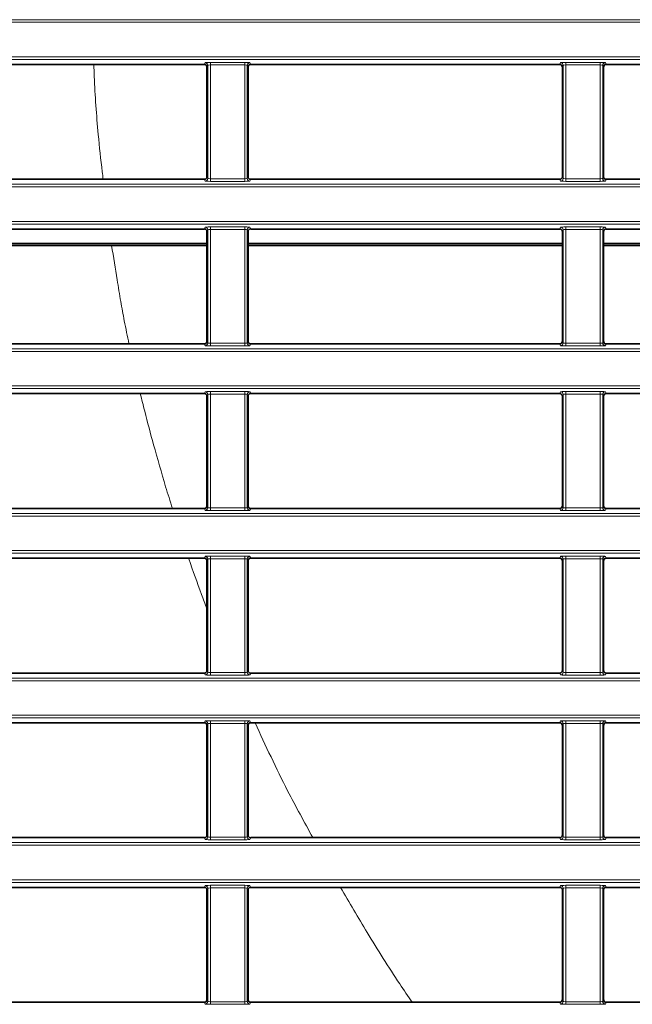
# Model space of a CAD drawing. Header units: millimetres. Extents: x 0 to 1118, y 0 to 864.
# Tile 31 of 91: x 368 to 384, y 229 to 253. Entities that reach past the tile are written whole.
import ezdxf

# ---------------------------------------------------------------- set-up
doc = ezdxf.new("R2010")
doc.units = ezdxf.units.MM

msp = doc.modelspace()

# ---------------------------------------------------------------- linework, layer by layer
at = {"color": 7, "linetype": 'Continuous', "lineweight": 18}
for p, q in [((208.395, 253.429), (395.076, 253.429)), ((395.076, 253.363), (208.395, 253.363)), ((208.395, 252.49), (395.076, 252.49)), ((395.076, 252.424), (208.395, 252.424)), ((373.149, 252.297), (373.168, 252.344)), ((373.234, 252.277), (373.216, 252.23)), ((373.234, 249.409), (373.234, 252.277)), ((373.301, 252.349), (374.17, 252.349)), ((373.301, 252.349), (373.301, 252.283)), ((374.17, 252.283), (373.301, 252.283)), ((373.301, 252.283), (373.301, 249.404)), ((374.17, 252.349), (374.17, 252.283)), ((374.17, 249.404), (374.17, 252.283)), ((374.237, 252.277), (374.237, 249.409)), ((374.255, 252.23), (374.237, 252.277)), ((374.303, 252.344), (374.322, 252.297)), ((382.149, 252.297), (382.168, 252.344)), ((382.234, 252.277), (382.216, 252.23)), ((382.234, 249.409), (382.234, 252.277)), ((382.301, 252.349), (383.17, 252.349)), ((382.301, 252.349), (382.301, 252.283)), ((383.17, 252.283), (382.301, 252.283)), ((382.301, 252.283), (382.301, 249.404)), ((383.17, 252.349), (383.17, 252.283)), ((383.17, 249.404), (383.17, 252.283)), ((383.237, 252.277), (383.237, 249.409)), ((383.255, 252.23), (383.237, 252.277)), ((383.303, 252.344), (383.322, 252.297)), ((208.395, 249.263), (395.076, 249.263)), ((373.168, 249.343), (373.149, 249.389)), ((373.216, 249.456), (373.234, 249.409)), ((373.301, 249.404), (374.17, 249.404)), ((373.301, 249.404), (373.301, 249.337)), ((374.17, 249.337), (373.301, 249.337)), ((374.17, 249.404), (374.17, 249.337)), ((374.237, 249.409), (374.255, 249.456)), ((374.322, 249.389), (374.303, 249.343)), ((382.168, 249.343), (382.149, 249.389)), ((382.216, 249.456), (382.234, 249.409)), ((382.301, 249.404), (382.301, 249.337)), ((382.301, 249.404), (383.17, 249.404)), ((383.17, 249.337), (382.301, 249.337)), ((383.17, 249.404), (383.17, 249.337)), ((383.237, 249.409), (383.255, 249.456)), ((383.322, 249.389), (383.303, 249.343)), ((395.076, 249.196), (208.395, 249.196)), ((208.395, 248.324), (395.076, 248.324)), ((395.076, 248.257), (208.395, 248.257)), ((373.149, 248.13), (373.168, 248.177)), ((373.234, 248.11), (373.216, 248.064)), ((373.234, 245.243), (373.234, 248.11)), ((373.301, 248.183), (374.17, 248.183)), ((373.301, 248.183), (373.301, 248.116)), ((374.17, 248.116), (373.301, 248.116)), ((373.301, 248.116), (373.301, 245.237)), ((374.17, 248.183), (374.17, 248.116)), ((374.17, 245.237), (374.17, 248.116)), ((374.237, 248.11), (374.237, 245.243)), ((374.255, 248.064), (374.237, 248.11)), ((374.303, 248.177), (374.322, 248.13)), ((382.149, 248.13), (382.168, 248.177)), ((382.234, 248.11), (382.216, 248.064)), ((382.234, 245.243), (382.234, 248.11)), ((382.301, 248.183), (383.17, 248.183)), ((382.301, 248.183), (382.301, 248.116)), ((383.17, 248.116), (382.301, 248.116)), ((382.301, 248.116), (382.301, 245.237)), ((383.17, 248.183), (383.17, 248.116)), ((383.17, 245.237), (383.17, 248.116)), ((383.237, 248.11), (383.237, 245.243)), ((383.255, 248.064), (383.237, 248.11)), ((383.303, 248.177), (383.322, 248.13)), ((373.216, 245.289), (373.234, 245.243)), ((374.237, 245.243), (374.255, 245.289)), ((382.216, 245.289), (382.234, 245.243)), ((383.237, 245.243), (383.255, 245.289)), ((208.395, 245.096), (395.076, 245.096)), ((395.076, 245.029), (208.395, 245.029)), ((373.168, 245.176), (373.149, 245.223)), ((373.301, 245.237), (373.301, 245.17)), ((373.301, 245.237), (374.17, 245.237)), ((374.17, 245.17), (373.301, 245.17)), ((374.17, 245.237), (374.17, 245.17)), ((374.322, 245.223), (374.303, 245.176)), ((382.168, 245.176), (382.149, 245.223)), ((382.301, 245.237), (383.17, 245.237)), ((382.301, 245.237), (382.301, 245.17)), ((383.17, 245.17), (382.301, 245.17)), ((383.17, 245.237), (383.17, 245.17)), ((383.322, 245.223), (383.303, 245.176)), ((208.395, 244.157), (395.076, 244.157)), ((395.076, 244.09), (208.395, 244.09)), ((373.149, 243.964), (373.168, 244.01)), ((373.234, 243.944), (373.216, 243.897)), ((373.234, 241.076), (373.234, 243.944)), ((373.301, 244.016), (374.17, 244.016)), ((373.301, 244.016), (373.301, 243.949)), ((374.17, 243.949), (373.301, 243.949)), ((373.301, 243.949), (373.301, 241.07)), ((374.17, 244.016), (374.17, 243.949)), ((374.17, 241.07), (374.17, 243.949)), ((374.237, 243.944), (374.237, 241.076)), ((374.255, 243.897), (374.237, 243.944)), ((374.303, 244.01), (374.322, 243.964)), ((382.149, 243.964), (382.168, 244.01)), ((382.234, 243.944), (382.216, 243.897)), ((382.234, 241.076), (382.234, 243.944)), ((382.301, 244.016), (383.17, 244.016)), ((382.301, 244.016), (382.301, 243.949)), ((383.17, 243.949), (382.301, 243.949)), ((382.301, 243.949), (382.301, 241.07)), ((383.17, 244.016), (383.17, 243.949)), ((383.17, 241.07), (383.17, 243.949)), ((383.237, 243.944), (383.237, 241.076)), ((383.255, 243.897), (383.237, 243.944)), ((383.303, 244.01), (383.322, 243.964)), ((373.168, 241.009), (373.149, 241.056)), ((373.216, 241.123), (373.234, 241.076)), ((373.301, 241.07), (374.17, 241.07)), ((373.301, 241.07), (373.301, 241.004)), ((374.17, 241.07), (374.17, 241.004)), ((374.237, 241.076), (374.255, 241.123)), ((374.322, 241.056), (374.303, 241.009)), ((382.168, 241.009), (382.149, 241.056)), ((382.216, 241.123), (382.234, 241.076)), ((382.301, 241.07), (382.301, 241.004)), ((382.301, 241.07), (383.17, 241.07)), ((383.17, 241.07), (383.17, 241.004)), ((383.237, 241.076), (383.255, 241.123)), ((383.322, 241.056), (383.303, 241.009)), ((208.395, 240.929), (395.076, 240.929)), ((395.076, 240.863), (208.395, 240.863)), ((374.17, 241.004), (373.301, 241.004)), ((383.17, 241.004), (382.301, 241.004)), ((208.395, 239.99), (395.076, 239.99)), ((395.076, 239.924), (208.395, 239.924)), ((373.149, 239.797), (373.168, 239.844)), ((373.301, 239.849), (374.17, 239.849)), ((373.301, 239.783), (373.301, 239.849)), ((374.17, 239.783), (374.17, 239.849)), ((374.303, 239.844), (374.322, 239.797)), ((382.149, 239.797), (382.168, 239.844)), ((382.301, 239.849), (383.17, 239.849)), ((382.301, 239.783), (382.301, 239.849)), ((383.17, 239.783), (383.17, 239.849)), ((383.303, 239.844), (383.322, 239.797)), ((373.234, 239.777), (373.216, 239.73)), ((373.234, 236.909), (373.234, 239.777)), ((374.17, 239.783), (373.301, 239.783)), ((373.301, 239.783), (373.301, 236.904)), ((374.17, 236.904), (374.17, 239.783)), ((374.237, 239.777), (374.237, 236.909)), ((374.255, 239.73), (374.237, 239.777)), ((382.234, 239.777), (382.216, 239.73)), ((382.234, 236.909), (382.234, 239.777)), ((383.17, 239.783), (382.301, 239.783)), ((382.301, 239.783), (382.301, 236.904)), ((383.17, 236.904), (383.17, 239.783)), ((383.237, 239.777), (383.237, 236.909)), ((383.255, 239.73), (383.237, 239.777)), ((373.168, 236.843), (373.149, 236.889)), ((373.216, 236.956), (373.234, 236.909)), ((373.301, 236.837), (373.301, 236.904)), ((373.301, 236.904), (374.17, 236.904)), ((374.17, 236.837), (373.301, 236.837)), ((374.17, 236.837), (374.17, 236.904)), ((374.237, 236.909), (374.255, 236.956)), ((374.322, 236.889), (374.303, 236.843)), ((382.168, 236.843), (382.149, 236.889)), ((382.216, 236.956), (382.234, 236.909)), ((382.301, 236.837), (382.301, 236.904)), ((382.301, 236.904), (383.17, 236.904)), ((383.17, 236.837), (382.301, 236.837)), ((383.17, 236.837), (383.17, 236.904)), ((383.237, 236.909), (383.255, 236.956)), ((383.322, 236.889), (383.303, 236.843)), ((208.395, 236.763), (395.076, 236.763)), ((395.076, 236.696), (208.395, 236.696)), ((208.395, 235.824), (395.076, 235.824)), ((395.076, 235.757), (208.395, 235.757)), ((373.149, 235.63), (373.168, 235.677)), ((373.234, 235.61), (373.216, 235.564)), ((373.234, 232.743), (373.234, 235.61)), ((373.301, 235.683), (374.17, 235.683)), ((373.301, 235.683), (373.301, 235.616)), ((374.17, 235.616), (373.301, 235.616)), ((373.301, 235.616), (373.301, 232.737)), ((374.17, 235.683), (374.17, 235.616)), ((374.17, 232.737), (374.17, 235.616)), ((374.237, 235.61), (374.237, 232.743)), ((374.255, 235.564), (374.237, 235.61)), ((374.303, 235.677), (374.322, 235.63)), ((382.149, 235.63), (382.168, 235.677)), ((382.234, 235.61), (382.216, 235.564)), ((382.234, 232.743), (382.234, 235.61)), ((382.301, 235.683), (383.17, 235.683)), ((382.301, 235.683), (382.301, 235.616)), ((383.17, 235.616), (382.301, 235.616)), ((382.301, 235.616), (382.301, 232.737)), ((383.17, 235.683), (383.17, 235.616)), ((383.17, 232.737), (383.17, 235.616)), ((383.237, 235.61), (383.237, 232.743)), ((383.255, 235.564), (383.237, 235.61)), ((383.303, 235.677), (383.322, 235.63)), ((208.395, 232.596), (395.076, 232.596)), ((373.168, 232.676), (373.149, 232.723)), ((373.216, 232.789), (373.234, 232.743)), ((373.301, 232.737), (374.17, 232.737)), ((373.301, 232.737), (373.301, 232.67)), ((374.17, 232.67), (373.301, 232.67)), ((374.17, 232.737), (374.17, 232.67)), ((374.237, 232.743), (374.255, 232.789)), ((374.322, 232.723), (374.303, 232.676)), ((382.168, 232.676), (382.149, 232.723)), ((382.216, 232.789), (382.234, 232.743)), ((382.301, 232.737), (383.17, 232.737)), ((382.301, 232.737), (382.301, 232.67)), ((383.17, 232.67), (382.301, 232.67)), ((383.17, 232.737), (383.17, 232.67)), ((383.237, 232.743), (383.255, 232.789)), ((383.322, 232.723), (383.303, 232.676)), ((395.076, 232.529), (208.395, 232.529)), ((208.395, 231.657), (395.076, 231.657)), ((395.076, 231.59), (208.395, 231.59)), ((373.149, 231.464), (373.168, 231.51)), ((373.234, 231.444), (373.216, 231.397)), ((373.234, 228.576), (373.234, 231.444)), ((373.301, 231.516), (374.17, 231.516)), ((373.301, 231.516), (373.301, 231.449)), ((374.17, 231.449), (373.301, 231.449)), ((373.301, 231.449), (373.301, 228.57)), ((374.17, 231.516), (374.17, 231.449)), ((374.17, 228.57), (374.17, 231.449)), ((374.237, 231.444), (374.237, 228.576)), ((374.255, 231.397), (374.237, 231.444)), ((374.303, 231.51), (374.322, 231.464)), ((382.149, 231.464), (382.168, 231.51)), ((382.234, 231.444), (382.216, 231.397)), ((382.234, 228.576), (382.234, 231.444)), ((382.301, 231.516), (383.17, 231.516)), ((382.301, 231.516), (382.301, 231.449)), ((383.17, 231.449), (382.301, 231.449)), ((382.301, 231.449), (382.301, 228.57)), ((383.17, 231.516), (383.17, 231.449)), ((383.17, 228.57), (383.17, 231.449)), ((383.237, 231.444), (383.237, 228.576)), ((383.255, 231.397), (383.237, 231.444)), ((383.303, 231.51), (383.322, 231.464)), ((373.216, 228.623), (373.234, 228.576)), ((373.301, 228.57), (373.301, 228.504)), ((373.301, 228.57), (374.17, 228.57)), ((374.17, 228.57), (374.17, 228.504)), ((374.237, 228.576), (374.255, 228.623)), ((382.216, 228.623), (382.234, 228.576)), ((382.301, 228.57), (382.301, 228.504)), ((382.301, 228.57), (383.17, 228.57)), ((383.17, 228.57), (383.17, 228.504)), ((383.237, 228.576), (383.255, 228.623)), ((373.168, 228.509), (373.149, 228.556)), ((374.17, 228.504), (373.301, 228.504)), ((374.322, 228.556), (374.303, 228.509)), ((382.168, 228.509), (382.149, 228.556)), ((383.17, 228.504), (382.301, 228.504)), ((383.322, 228.556), (383.303, 228.509))]:
    msp.add_line(p, q, dxfattribs=at)
at = {"color": 7, "linetype": 'Continuous', "lineweight": 35}
for p, q in [((365.322, 252.297), (373.149, 252.297)), ((374.322, 252.297), (382.149, 252.297)), ((383.322, 252.297), (388.652, 252.297)), ((373.216, 252.23), (373.216, 249.456)), ((374.255, 249.456), (374.255, 252.23)), ((382.216, 252.23), (382.216, 249.456)), ((383.255, 249.456), (383.255, 252.23)), ((365.322, 249.389), (373.149, 249.389)), ((374.322, 249.389), (382.149, 249.389)), ((383.322, 249.389), (388.652, 249.389)), ((365.322, 248.13), (373.149, 248.13)), ((373.216, 248.064), (373.216, 245.289)), ((374.255, 245.289), (374.255, 248.064)), ((374.322, 248.13), (382.149, 248.13)), ((382.216, 248.064), (382.216, 245.289)), ((383.255, 245.289), (383.255, 248.064)), ((383.322, 248.13), (388.652, 248.13)), ((370.801, 247.712), (373.216, 247.711)), ((365.322, 245.223), (373.149, 245.223)), ((374.322, 245.223), (382.149, 245.223)), ((383.322, 245.223), (388.652, 245.223)), ((365.322, 243.964), (373.149, 243.964)), ((373.216, 243.897), (373.216, 241.123)), ((374.255, 241.123), (374.255, 243.897)), ((374.322, 243.964), (382.149, 243.964)), ((382.216, 243.897), (382.216, 241.123)), ((383.255, 241.123), (383.255, 243.897)), ((383.322, 243.964), (388.652, 243.964)), ((365.322, 241.056), (373.149, 241.056)), ((374.322, 241.056), (382.149, 241.056)), ((383.322, 241.056), (388.652, 241.056)), ((365.322, 239.797), (373.149, 239.797)), ((374.322, 239.797), (382.149, 239.797)), ((383.322, 239.797), (388.652, 239.797)), ((373.216, 239.73), (373.216, 236.956)), ((374.255, 236.956), (374.255, 239.73)), ((382.216, 239.73), (382.216, 236.956)), ((383.255, 236.956), (383.255, 239.73)), ((373.149, 236.889), (365.322, 236.889)), ((382.149, 236.889), (374.322, 236.889)), ((388.652, 236.889), (383.322, 236.889)), ((373.149, 235.63), (365.322, 235.63)), ((373.216, 235.564), (373.216, 232.789)), ((374.255, 232.789), (374.255, 235.564)), ((382.149, 235.63), (374.322, 235.63)), ((382.216, 235.564), (382.216, 232.789)), ((383.255, 232.789), (383.255, 235.564)), ((388.652, 235.63), (383.322, 235.63)), ((373.149, 232.723), (365.322, 232.723)), ((382.149, 232.723), (374.322, 232.723)), ((388.652, 232.723), (383.322, 232.723)), ((373.149, 231.464), (365.322, 231.464)), ((373.216, 231.397), (373.216, 228.623)), ((374.255, 228.623), (374.255, 231.397)), ((382.149, 231.464), (374.322, 231.464)), ((382.216, 231.397), (382.216, 228.623)), ((383.255, 228.623), (383.255, 231.397)), ((388.652, 231.464), (383.322, 231.464)), ((373.149, 228.556), (365.322, 228.556)), ((382.149, 228.556), (374.322, 228.556)), ((388.652, 228.556), (383.322, 228.556))]:
    msp.add_line(p, q, dxfattribs=at)
at = {"color": 7, "linetype": 'Continuous', "lineweight": 18}
for centre, start, end in [((373.168, 252.277), 0.074, 89.9718), ((374.303, 252.277), 90.0282, 179.926), ((382.168, 252.277), 0.074, 89.9718), ((383.303, 252.277), 90.0282, 179.926), ((373.168, 249.409), 270.0282, 359.926), ((374.303, 249.409), 180.074, 269.9718), ((382.168, 249.409), 270.0282, 359.926), ((383.303, 249.409), 180.074, 269.9718), ((373.168, 248.11), 0.074, 89.9718), ((374.303, 248.11), 90.0282, 179.926), ((382.168, 248.11), 0.074, 89.9718), ((383.303, 248.11), 90.0282, 179.926), ((373.168, 245.243), 270.0282, 359.926), ((374.303, 245.243), 180.074, 269.9718), ((382.168, 245.243), 270.0282, 359.926), ((383.303, 245.243), 180.074, 269.9718), ((373.168, 243.943), 0.074, 89.9718), ((374.303, 243.943), 90.0282, 179.926), ((382.168, 243.943), 0.074, 89.9718), ((383.303, 243.943), 90.0282, 179.926), ((373.168, 241.076), 270.0282, 359.926), ((374.303, 241.076), 180.074, 269.9718), ((382.168, 241.076), 270.0282, 359.926), ((383.303, 241.076), 180.074, 269.9718), ((373.168, 239.777), 0.074, 89.9718), ((374.303, 239.777), 90.0282, 179.926), ((382.168, 239.777), 0.074, 89.9718), ((383.303, 239.777), 90.0282, 179.926), ((373.168, 236.909), 270.0282, 359.926), ((374.303, 236.909), 180.074, 269.9718), ((382.168, 236.909), 270.0282, 359.926), ((383.303, 236.909), 180.074, 269.9718), ((373.168, 235.61), 0.074, 89.9718), ((374.303, 235.61), 90.0282, 179.926), ((382.168, 235.61), 0.074, 89.9718), ((383.303, 235.61), 90.0282, 179.926), ((373.168, 232.743), 270.0282, 359.926), ((374.303, 232.743), 180.074, 269.9718), ((382.168, 232.743), 270.0282, 359.926), ((383.303, 232.743), 180.074, 269.9718), ((373.168, 231.443), 0.074, 89.9718), ((374.303, 231.443), 90.0282, 179.926), ((382.168, 231.443), 0.074, 89.9718), ((383.303, 231.443), 90.0282, 179.926), ((373.168, 228.576), 270.0282, 359.926), ((374.303, 228.576), 180.074, 269.9718), ((382.168, 228.576), 270.0282, 359.926), ((383.303, 228.576), 180.074, 269.9718)]:
    msp.add_arc(centre, 0.0667, start, end, dxfattribs=at)
at = {"color": 7, "linetype": 'Continuous', "lineweight": 35}
for centre, major_axis, start_param, end_param in [((373.149, 252.23), (-0.0248, -0.062), 1.9515, 3.521535), ((374.322, 252.23), (-0.0248, 0.062), 5.903243, 7.473278), ((382.149, 252.23), (-0.0248, -0.062), 1.9515, 3.521535), ((383.322, 252.23), (-0.0248, 0.062), 5.903243, 7.473278), ((373.149, 249.456), (-0.0248, 0.062), 2.761651, 4.331686), ((374.322, 249.456), (-0.0248, -0.062), 5.093092, 6.663127), ((382.149, 249.456), (-0.0248, 0.062), 2.761651, 4.331686), ((383.322, 249.456), (-0.0248, -0.062), 5.093092, 6.663127), ((373.149, 248.064), (-0.0248, -0.062), 1.9515, 3.521535), ((374.322, 248.064), (-0.0248, 0.062), 5.903243, 7.473278), ((382.149, 248.064), (-0.0248, -0.062), 1.9515, 3.521535), ((383.322, 248.064), (-0.0248, 0.062), 5.903243, 7.473278), ((373.149, 245.289), (-0.0248, 0.062), 2.761651, 4.331686), ((374.322, 245.289), (-0.0248, -0.062), 5.093092, 6.663127), ((382.149, 245.289), (-0.0248, 0.062), 2.761651, 4.331686), ((383.322, 245.289), (-0.0248, -0.062), 5.093092, 6.663127), ((373.149, 243.897), (-0.0248, -0.062), 1.9515, 3.521535), ((374.322, 243.897), (-0.0248, 0.062), 5.903243, 7.473278), ((382.149, 243.897), (-0.0248, -0.062), 1.9515, 3.521535), ((383.322, 243.897), (-0.0248, 0.062), 5.903243, 7.473278), ((373.149, 241.123), (-0.0248, 0.062), 2.761651, 4.331686), ((374.322, 241.123), (-0.0248, -0.062), 5.093092, 6.663127), ((382.149, 241.123), (-0.0248, 0.062), 2.761651, 4.331686), ((383.322, 241.123), (-0.0248, -0.062), 5.093092, 6.663127), ((373.149, 239.73), (-0.0248, -0.062), 1.9515, 3.521535), ((374.322, 239.73), (-0.0248, 0.062), 5.903243, 7.473278), ((382.149, 239.73), (-0.0248, -0.062), 1.9515, 3.521535), ((383.322, 239.73), (-0.0248, 0.062), 5.903243, 7.473278), ((373.149, 236.956), (-0.0248, 0.062), 2.761651, 4.331686), ((374.322, 236.956), (-0.0248, -0.062), 5.093092, 6.663127), ((382.149, 236.956), (-0.0248, 0.062), 2.761651, 4.331686), ((383.322, 236.956), (-0.0248, -0.062), 5.093092, 6.663127), ((373.149, 235.564), (-0.0248, -0.062), 1.9515, 3.521535), ((374.322, 235.564), (-0.0248, 0.062), 5.903243, 7.473278), ((382.149, 235.564), (-0.0248, -0.062), 1.9515, 3.521535), ((383.322, 235.564), (-0.0248, 0.062), 5.903243, 7.473278), ((373.149, 232.789), (-0.0248, 0.062), 2.761651, 4.331686), ((374.322, 232.789), (-0.0248, -0.062), 5.093092, 6.663127), ((382.149, 232.789), (-0.0248, 0.062), 2.761651, 4.331686), ((383.322, 232.789), (-0.0248, -0.062), 5.093092, 6.663127), ((373.149, 231.397), (-0.0248, -0.062), 1.9515, 3.521535), ((374.322, 231.397), (-0.0248, 0.062), 5.903243, 7.473278), ((382.149, 231.397), (-0.0248, -0.062), 1.9515, 3.521535), ((383.322, 231.397), (-0.0248, 0.062), 5.903243, 7.473278), ((373.149, 228.623), (-0.0248, 0.062), 2.761651, 4.331686), ((374.322, 228.623), (-0.0248, -0.062), 5.093092, 6.663127), ((382.149, 228.623), (-0.0248, 0.062), 2.761651, 4.331686), ((383.322, 228.623), (-0.0248, -0.062), 5.093092, 6.663127)]:
    msp.add_ellipse(centre, major_axis=major_axis, ratio=0.998896, start_param=start_param, end_param=end_param, dxfattribs=at)
at = {"color": 7, "linetype": 'Continuous', "lineweight": 18}
for centre, major_axis, ratio, start_param, end_param in [((373.301, 252.343), (0.133, 0), 0.043661, 1.570796, 3.124139), ((373.301, 252.277), (0.0667, 0), 0.087322, 1.570796, 3.124139), ((374.17, 252.343), (0.133, 0), 0.043661, 0.017453, 1.570796), ((374.17, 252.277), (0.0667, 0), 0.087322, 0.017453, 1.570796), ((382.301, 252.343), (0.133, 0), 0.043661, 1.570796, 3.124139), ((382.301, 252.277), (0.0667, 0), 0.087322, 1.570796, 3.124139), ((383.17, 252.343), (0.133, 0), 0.043661, 0.017453, 1.570796), ((383.17, 252.277), (0.0667, 0), 0.087322, 0.017453, 1.570796), ((373.301, 249.343), (0.133, 0), 0.043661, 3.159046, 4.712389), ((373.301, 249.41), (0.0667, 0), 0.087322, 3.159046, 4.712389), ((374.17, 249.41), (0.0667, 0), 0.087322, 4.712389, 6.265732), ((374.17, 249.343), (0.133, 0), 0.043661, 4.712389, 6.265732), ((382.301, 249.343), (0.133, 0), 0.043661, 3.159046, 4.712389), ((382.301, 249.41), (0.0667, 0), 0.087322, 3.159046, 4.712389), ((383.17, 249.41), (0.0667, 0), 0.087322, 4.712389, 6.265732), ((383.17, 249.343), (0.133, 0), 0.043661, 4.712389, 6.265732), ((373.301, 248.177), (0.133, 0), 0.043661, 1.570796, 3.124139), ((373.301, 248.11), (0.0667, 0), 0.087322, 1.570796, 3.124139), ((374.17, 248.177), (0.133, 0), 0.043661, 0.017453, 1.570796), ((374.17, 248.11), (0.0667, 0), 0.087322, 0.017453, 1.570796), ((382.301, 248.177), (0.133, 0), 0.043661, 1.570796, 3.124139), ((382.301, 248.11), (0.0667, 0), 0.087322, 1.570796, 3.124139), ((383.17, 248.177), (0.133, 0), 0.043661, 0.017453, 1.570796), ((383.17, 248.11), (0.0667, 0), 0.087322, 0.017453, 1.570796), ((373.301, 245.176), (0.133, 0), 0.043661, 3.159046, 4.712389), ((373.301, 245.243), (0.0667, 0), 0.087322, 3.159046, 4.712389), ((374.17, 245.243), (0.0667, 0), 0.087322, 4.712389, 6.265732), ((374.17, 245.176), (0.133, 0), 0.043661, 4.712389, 6.265732), ((382.301, 245.176), (0.133, 0), 0.043661, 3.159046, 4.712389), ((382.301, 245.243), (0.0667, 0), 0.087322, 3.159046, 4.712389), ((383.17, 245.243), (0.0667, 0), 0.087322, 4.712389, 6.265732), ((383.17, 245.176), (0.133, 0), 0.043661, 4.712389, 6.265732), ((373.301, 244.01), (0.133, 0), 0.043661, 1.570796, 3.124139), ((373.301, 243.943), (0.0667, 0), 0.087322, 1.570796, 3.124139), ((374.17, 244.01), (0.133, 0), 0.043661, 0.017453, 1.570796), ((374.17, 243.943), (0.0667, 0), 0.087322, 0.017453, 1.570796), ((382.301, 244.01), (0.133, 0), 0.043661, 1.570796, 3.124139), ((382.301, 243.943), (0.0667, 0), 0.087322, 1.570796, 3.124139), ((383.17, 244.01), (0.133, 0), 0.043661, 0.017453, 1.570796), ((383.17, 243.943), (0.0667, 0), 0.087322, 0.017453, 1.570796), ((373.301, 241.076), (0.0667, 0), 0.087322, 3.159046, 4.712389), ((374.17, 241.076), (0.0667, 0), 0.087322, 4.712389, 6.265732), ((382.301, 241.076), (0.0667, 0), 0.087322, 3.159046, 4.712389), ((383.17, 241.076), (0.0667, 0), 0.087322, 4.712389, 6.265732), ((373.301, 241.01), (0.133, 0), 0.043661, 3.159046, 4.712389), ((374.17, 241.01), (0.133, 0), 0.043661, 4.712389, 6.265732), ((382.301, 241.01), (0.133, 0), 0.043661, 3.159046, 4.712389), ((383.17, 241.01), (0.133, 0), 0.043661, 4.712389, 6.265732), ((373.301, 239.843), (0.133, 0), 0.043661, 1.570796, 3.124139), ((374.17, 239.843), (0.133, 0), 0.043661, 0.017453, 1.570796), ((382.301, 239.843), (0.133, 0), 0.043661, 1.570796, 3.124139), ((383.17, 239.843), (0.133, 0), 0.043661, 0.017453, 1.570796), ((373.301, 239.777), (0.0667, 0), 0.087322, 1.570796, 3.124139), ((374.17, 239.777), (0.0667, 0), 0.087322, 0.017453, 1.570796), ((382.301, 239.777), (0.0667, 0), 0.087322, 1.570796, 3.124139), ((383.17, 239.777), (0.0667, 0), 0.087322, 0.017453, 1.570796), ((373.301, 236.843), (0.133, 0), 0.043661, 3.159046, 4.712389), ((373.301, 236.91), (0.0667, 0), 0.087322, 3.159046, 4.712389), ((374.17, 236.91), (0.0667, 0), 0.087322, 4.712389, 6.265732), ((374.17, 236.843), (0.133, 0), 0.043661, 4.712389, 6.265732), ((382.301, 236.843), (0.133, 0), 0.043661, 3.159046, 4.712389), ((382.301, 236.91), (0.0667, 0), 0.087322, 3.159046, 4.712389), ((383.17, 236.91), (0.0667, 0), 0.087322, 4.712389, 6.265732), ((383.17, 236.843), (0.133, 0), 0.043661, 4.712389, 6.265732), ((373.301, 235.677), (0.133, 0), 0.043661, 1.570796, 3.124139), ((373.301, 235.61), (0.0667, 0), 0.087322, 1.570796, 3.124139), ((374.17, 235.677), (0.133, 0), 0.043661, 0.017453, 1.570796), ((374.17, 235.61), (0.0667, 0), 0.087322, 0.017453, 1.570796), ((382.301, 235.677), (0.133, 0), 0.043661, 1.570796, 3.124139), ((382.301, 235.61), (0.0667, 0), 0.087322, 1.570796, 3.124139), ((383.17, 235.677), (0.133, 0), 0.043661, 0.017453, 1.570796), ((383.17, 235.61), (0.0667, 0), 0.087322, 0.017453, 1.570796), ((373.301, 232.676), (0.133, 0), 0.043661, 3.159046, 4.712389), ((373.301, 232.743), (0.0667, 0), 0.087322, 3.159046, 4.712389), ((374.17, 232.743), (0.0667, 0), 0.087322, 4.712389, 6.265732), ((374.17, 232.676), (0.133, 0), 0.043661, 4.712389, 6.265732), ((382.301, 232.676), (0.133, 0), 0.043661, 3.159046, 4.712389), ((382.301, 232.743), (0.0667, 0), 0.087322, 3.159046, 4.712389), ((383.17, 232.743), (0.0667, 0), 0.087322, 4.712389, 6.265732), ((383.17, 232.676), (0.133, 0), 0.043661, 4.712389, 6.265732), ((373.301, 231.51), (0.133, 0), 0.043661, 1.570796, 3.124139), ((373.301, 231.443), (0.0667, 0), 0.087322, 1.570796, 3.124139), ((374.17, 231.51), (0.133, 0), 0.043661, 0.017453, 1.570796), ((374.17, 231.443), (0.0667, 0), 0.087322, 0.017453, 1.570796), ((382.301, 231.51), (0.133, 0), 0.043661, 1.570796, 3.124139), ((382.301, 231.443), (0.0667, 0), 0.087322, 1.570796, 3.124139), ((383.17, 231.51), (0.133, 0), 0.043661, 0.017453, 1.570796), ((383.17, 231.443), (0.0667, 0), 0.087322, 0.017453, 1.570796), ((373.301, 228.576), (0.0667, 0), 0.087322, 3.159046, 4.712389), ((374.17, 228.576), (0.0667, 0), 0.087322, 4.712389, 6.265732), ((382.301, 228.576), (0.0667, 0), 0.087322, 3.159046, 4.712389), ((383.17, 228.576), (0.0667, 0), 0.087322, 4.712389, 6.265732), ((373.301, 228.51), (0.133, 0), 0.043661, 3.159046, 4.712389), ((374.17, 228.51), (0.133, 0), 0.043661, 4.712389, 6.265732), ((382.301, 228.51), (0.133, 0), 0.043661, 3.159046, 4.712389), ((383.17, 228.51), (0.133, 0), 0.043661, 4.712389, 6.265732)]:
    msp.add_ellipse(centre, major_axis=major_axis, ratio=ratio, start_param=start_param, end_param=end_param, dxfattribs=at)
for points, knots in [([(370.587, 249.389), (370.579, 249.453), (370.532, 249.831), (370.441, 250.696), (370.373, 251.603), (370.355, 252.194), (370.351, 252.297)], [0, 0, 0, 0, 0.06573, 0.392372, 0.894506, 1, 1, 1, 1]), ([(371.24, 245.223), (371.2, 245.417), (371.127, 245.774), (371.028, 246.314), (370.925, 246.95), (370.848, 247.422), (370.801, 247.712)], [0, 0, 0, 0, 0.23587, 0.432578, 0.651542, 1, 1, 1, 1]), ([(372.341, 241.056), (372.283, 241.24), (372.115, 241.774), (371.883, 242.596), (371.67, 243.381), (371.564, 243.815), (371.528, 243.964)], [0, 0, 0, 0, 0.191859, 0.558388, 0.84806, 1, 1, 1, 1]), ([(373.216, 238.52), (373.17, 238.64), (373.01, 239.056), (372.857, 239.482), (372.754, 239.79), (372.752, 239.797)], [0, 0, 0, 0, 0.284554, 0.984845, 1, 1, 1, 1]), ([(375.897, 232.723), (375.68, 233.116), (375.157, 234.065), (374.7, 235.052), (374.433, 235.63)], [0, 0, 0, 0, 0.414548, 1, 1, 1, 1]), ([(378.41, 228.556), (378.305, 228.71), (377.912, 229.289), (377.302, 230.255), (376.819, 231.081), (376.596, 231.464)], [0, 0, 0, 0, 0.163186, 0.612923, 1, 1, 1, 1])]:
    msp.add_open_spline(points, degree=3, knots=knots, dxfattribs=at)
at = {"color": 7, "linetype": 'Continuous', "lineweight": 35}
for points, knots in [([(365.255, 247.76), (365.65, 247.76), (367.474, 247.76), (370.138, 247.76), (372.469, 247.76), (373.216, 247.76)], [0, 0, 0, 0, 0.157855, 0.730201, 1, 1, 1, 1]), ([(374.255, 247.76), (374.597, 247.76), (376.376, 247.76), (379.036, 247.76), (381.391, 247.76), (382.216, 247.76)], [0, 0, 0, 0, 0.133985, 0.696881, 1, 1, 1, 1]), ([(383.255, 247.76), (383.636, 247.76), (385.426, 247.76), (387.268, 247.76), (388.718, 247.76)], [0, 0, 0, 0, 0.213019, 1, 1, 1, 1]), ([(365.255, 247.718), (365.673, 247.718), (367.486, 247.715), (369.36, 247.713), (370.801, 247.712)], [0, 0, 0, 0, 0.23061, 1, 1, 1, 1]), ([(374.255, 247.71), (374.606, 247.71), (376.459, 247.709), (379.114, 247.709), (381.433, 247.71), (382.216, 247.711)], [0, 0, 0, 0, 0.13391, 0.707473, 1, 1, 1, 1]), ([(383.255, 247.711), (383.675, 247.712), (385.484, 247.712), (387.313, 247.714), (388.718, 247.716)], [0, 0, 0, 0, 0.23225, 1, 1, 1, 1])]:
    msp.add_open_spline(points, degree=3, knots=knots, dxfattribs=at)

doc.saveas('drawing.dxf')
